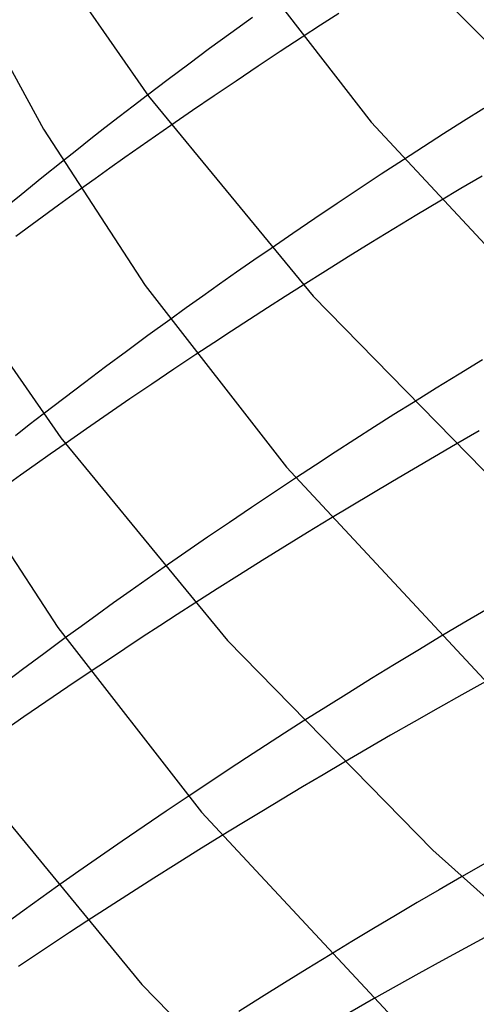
# Model space of a CAD drawing. Header units: millimetres. Extents: x -221 to 221, y -112 to 248.
# Tile 16 of 79: x -163 to -152, y 96 to 121. Entities that reach past the tile are written whole.
import ezdxf

# ---------------------------------------------------------------- set-up
doc = ezdxf.new("R2010")
doc.units = ezdxf.units.MM
doc.layers.add('HIDDEN', color=7, linetype='Continuous')
doc.layers.add('THICK', color=7, linetype='Continuous')

msp = doc.modelspace()

# ---------------------------------------------------------------- linework, layer by layer
at = {"layer": 'HIDDEN'}
for p, q in [((-157.44, 120.908), (-157.991, 120.509)), ((-157.991, 120.509), (-158.529, 120.115)), ((-156.182, 120.408), (-156.742, 120.04)), ((-158.529, 120.115), (-159.056, 119.725)), ((-156.742, 120.04), (-157.301, 119.669)), ((-159.056, 119.725), (-159.579, 119.333)), ((-157.301, 119.669), (-157.859, 119.296)), ((-159.579, 119.333), (-160.098, 118.941)), ((-157.859, 119.296), (-158.413, 118.921)), ((-158.413, 118.921), (-158.963, 118.546)), ((-158.963, 118.546), (-159.509, 118.17)), ((-162.246, 117.267), (-162.776, 116.843)), ((-153.622, 117.301), (-154.181, 116.936)), ((-154.181, 116.936), (-154.742, 116.566)), ((-162.776, 116.843), (-163.301, 116.416)), ((-163.301, 116.416), (-163.822, 115.989)), ((-161.798, 116.555), (-162.353, 116.152)), ((-154.742, 116.566), (-155.302, 116.193)), ((-155.302, 116.193), (-155.861, 115.817)), ((-152.696, 116.257), (-153.282, 115.906)), ((-162.353, 116.152), (-162.896, 115.754)), ((-162.896, 115.754), (-163.431, 115.358)), ((-155.861, 115.817), (-156.418, 115.439)), ((-153.282, 115.906), (-153.864, 115.553)), ((-156.418, 115.439), (-156.971, 115.06)), ((-153.864, 115.553), (-154.443, 115.199)), ((-154.443, 115.199), (-155.019, 114.843)), ((-155.019, 114.843), (-155.592, 114.486)), ((-155.592, 114.486), (-156.161, 114.128)), ((-159.535, 113.254), (-160.092, 112.85)), ((-160.092, 112.85), (-160.634, 112.452)), ((-160.634, 112.452), (-161.166, 112.056)), ((-158.875, 112.371), (-159.436, 111.997)), ((-151.623, 112.234), (-152.207, 111.878)), ((-161.166, 112.056), (-161.695, 111.659)), ((-159.436, 111.997), (-159.994, 111.622)), ((-152.207, 111.878), (-152.788, 111.52)), ((-161.695, 111.659), (-162.22, 111.261)), ((-159.994, 111.622), (-160.549, 111.246)), ((-152.788, 111.52), (-153.365, 111.161)), ((-162.22, 111.261), (-162.74, 110.861)), ((-160.549, 111.246), (-161.1, 110.869)), ((-161.1, 110.869), (-161.646, 110.492)), ((-161.646, 110.492), (-162.185, 110.115)), ((-151.707, 110.436), (-152.304, 110.093)), ((-156.351, 109.243), (-156.91, 108.873)), ((-156.91, 108.873), (-157.469, 108.499)), ((-157.469, 108.499), (-158.026, 108.122)), ((-155.468, 108.22), (-156.049, 107.866)), ((-158.026, 108.122), (-158.582, 107.744)), ((-158.582, 107.744), (-159.133, 107.365)), ((-156.049, 107.866), (-156.626, 107.511)), ((-156.626, 107.511), (-157.201, 107.154)), ((-159.133, 107.365), (-159.679, 106.985)), ((-157.201, 107.154), (-157.771, 106.797)), ((-157.771, 106.797), (-158.339, 106.438)), ((-158.339, 106.438), (-158.906, 106.076)), ((-162.183, 105.197), (-162.729, 104.795)), ((-152.668, 105.238), (-153.258, 104.882)), ((-162.729, 104.795), (-163.266, 104.395)), ((-153.258, 104.882), (-153.844, 104.526)), ((-153.844, 104.526), (-154.427, 104.168)), ((-163.266, 104.395), (-163.799, 103.994)), ((-161.556, 104.335), (-162.117, 103.957)), ((-162.117, 103.957), (-162.675, 103.577)), ((-154.427, 104.168), (-155.007, 103.809)), ((-151.534, 104.097), (-152.141, 103.758)), ((-155.007, 103.809), (-155.583, 103.448)), ((-152.141, 103.758), (-152.745, 103.417)), ((-162.675, 103.577), (-163.228, 103.198)), ((-155.583, 103.448), (-156.156, 103.086)), ((-163.228, 103.198), (-163.775, 102.818)), ((-152.745, 103.417), (-153.347, 103.075)), ((-153.347, 103.075), (-153.945, 102.732)), ((-153.945, 102.732), (-154.54, 102.387)), ((-154.54, 102.387), (-155.133, 102.041)), ((-159.069, 101.185), (-159.627, 100.81)), ((-159.627, 100.81), (-160.185, 100.431)), ((-160.185, 100.431), (-160.74, 100.051)), ((-160.74, 100.051), (-161.291, 99.67)), ((-158.224, 100.184), (-158.799, 99.829)), ((-158.799, 99.829), (-159.371, 99.472)), ((-161.291, 99.67), (-161.838, 99.289)), ((-159.371, 99.472), (-159.939, 99.114)), ((-151.547, 99.497), (-152.151, 99.149)), ((-161.838, 99.289), (-162.377, 98.91)), ((-159.939, 99.114), (-160.505, 98.754)), ((-160.505, 98.754), (-161.071, 98.391)), ((-161.071, 98.391), (-161.638, 98.023)), ((-155.473, 97.178), (-156.056, 96.821)), ((-156.056, 96.821), (-156.636, 96.463)), ((-156.636, 96.463), (-157.212, 96.104)), ((-157.212, 96.104), (-157.785, 95.743)), ((-154.378, 96.059), (-154.98, 95.718))]:
    msp.add_line(p, q, dxfattribs=at)
at = {"layer": 'THICK'}
for p, q in [((-162.918, 123.009), (-160.075, 118.911)), ((-157.947, 122.784), (-154.435, 118.254)), ((-153.742, 122.56), (-148.681, 117.392)), ((-164.9, 122.063), (-162.736, 118.073)), ((-155.255, 121.009), (-155.718, 120.71)), ((-155.718, 120.71), (-156.182, 120.408)), ((-160.098, 118.941), (-160.461, 118.663)), ((-160.075, 118.911), (-155.909, 113.846)), ((-160.461, 118.663), (-160.822, 118.385)), ((-151.589, 118.598), (-152.097, 118.278)), ((-160.822, 118.385), (-161.181, 118.107)), ((-159.509, 118.17), (-159.9, 117.899)), ((-154.435, 118.254), (-149.39, 112.835)), ((-152.097, 118.278), (-152.603, 117.957)), ((-162.736, 118.073), (-160.159, 114.122)), ((-161.181, 118.107), (-161.538, 117.828)), ((-152.603, 117.957), (-153.111, 117.632)), ((-161.538, 117.828), (-161.893, 117.548)), ((-159.9, 117.899), (-160.287, 117.628)), ((-161.893, 117.548), (-162.246, 117.267)), ((-160.287, 117.628), (-160.671, 117.358)), ((-153.111, 117.632), (-153.622, 117.301)), ((-160.671, 117.358), (-161.051, 117.089)), ((-161.051, 117.089), (-161.426, 116.821)), ((-161.426, 116.821), (-161.798, 116.555)), ((-151.628, 116.89), (-152.164, 116.574)), ((-152.164, 116.574), (-152.696, 116.257)), ((-156.971, 115.06), (-157.41, 114.757)), ((-157.41, 114.757), (-157.845, 114.454)), ((-165.181, 114.421), (-162.299, 110.266)), ((-157.845, 114.454), (-158.275, 114.152)), ((-160.159, 114.122), (-156.585, 109.52)), ((-158.275, 114.152), (-158.701, 113.851)), ((-156.161, 114.128), (-156.613, 113.842)), ((-158.701, 113.851), (-159.121, 113.552)), ((-156.613, 113.842), (-157.065, 113.552)), ((-155.909, 113.846), (-150.778, 108.607)), ((-159.121, 113.552), (-159.535, 113.254)), ((-157.065, 113.552), (-157.517, 113.261)), ((-157.517, 113.261), (-157.97, 112.966)), ((-157.97, 112.966), (-158.423, 112.669)), ((-158.423, 112.669), (-158.875, 112.371)), ((-153.365, 111.161), (-153.861, 110.85)), ((-162.74, 110.861), (-163.094, 110.588)), ((-153.861, 110.85), (-154.354, 110.538)), ((-163.094, 110.588), (-163.445, 110.313)), ((-154.354, 110.538), (-154.848, 110.222)), ((-162.299, 110.266), (-158.076, 105.133)), ((-154.848, 110.222), (-155.347, 109.9)), ((-162.185, 110.115), (-162.567, 109.847)), ((-152.304, 110.093), (-152.838, 109.783)), ((-162.567, 109.847), (-162.945, 109.58)), ((-155.347, 109.9), (-155.848, 109.574)), ((-152.838, 109.783), (-153.369, 109.473)), ((-164.987, 109.466), (-162.37, 105.46)), ((-162.945, 109.58), (-163.318, 109.314)), ((-156.585, 109.52), (-151.466, 104.03)), ((-155.848, 109.574), (-156.351, 109.243)), ((-153.369, 109.473), (-153.897, 109.161)), ((-163.318, 109.314), (-163.688, 109.049)), ((-153.897, 109.161), (-154.423, 108.849)), ((-154.423, 108.849), (-154.947, 108.535)), ((-154.947, 108.535), (-155.468, 108.22)), ((-159.679, 106.985), (-160.11, 106.683)), ((-160.11, 106.683), (-160.537, 106.382)), ((-160.537, 106.382), (-160.958, 106.083)), ((-160.958, 106.083), (-161.373, 105.785)), ((-158.906, 106.076), (-159.348, 105.791)), ((-161.373, 105.785), (-161.782, 105.49)), ((-159.348, 105.791), (-159.791, 105.503)), ((-151.547, 105.904), (-152.109, 105.571)), ((-162.37, 105.46), (-158.735, 100.786)), ((-161.782, 105.49), (-162.183, 105.197)), ((-159.791, 105.503), (-160.234, 105.213)), ((-152.109, 105.571), (-152.668, 105.238)), ((-160.234, 105.213), (-160.676, 104.922)), ((-158.076, 105.133), (-152.874, 99.822)), ((-160.676, 104.922), (-161.117, 104.629)), ((-161.117, 104.629), (-161.556, 104.335)), ((-156.156, 103.086), (-156.631, 102.782)), ((-156.631, 102.782), (-157.112, 102.473)), ((-157.112, 102.473), (-157.597, 102.158)), ((-157.597, 102.158), (-158.086, 101.837)), ((-155.133, 102.041), (-155.654, 101.734)), ((-158.086, 101.837), (-158.577, 101.513)), ((-155.654, 101.734), (-156.173, 101.426)), ((-164.523, 101.622), (-160.243, 96.42)), ((-158.577, 101.513), (-159.069, 101.185)), ((-156.173, 101.426), (-156.689, 101.117)), ((-156.689, 101.117), (-157.203, 100.807)), ((-158.735, 100.786), (-153.543, 95.224)), ((-157.203, 100.807), (-157.715, 100.496)), ((-157.715, 100.496), (-158.224, 100.184)), ((-152.874, 99.822), (-149.282, 96.612)), ((-152.151, 99.149), (-152.712, 98.824)), ((-162.377, 98.91), (-162.802, 98.609)), ((-152.712, 98.824), (-153.27, 98.497)), ((-162.802, 98.609), (-163.22, 98.309)), ((-153.27, 98.497), (-153.825, 98.169)), ((-163.22, 98.309), (-163.632, 98.012)), ((-161.638, 98.023), (-162.072, 97.74)), ((-153.825, 98.169), (-154.377, 97.84)), ((-162.072, 97.74), (-162.505, 97.454)), ((-154.377, 97.84), (-154.926, 97.51)), ((-154.926, 97.51), (-155.473, 97.178)), ((-151.469, 97.668), (-152.062, 97.345)), ((-162.505, 97.454), (-162.938, 97.167)), ((-152.062, 97.345), (-152.648, 97.024)), ((-162.938, 97.167), (-163.369, 96.879)), ((-152.648, 97.024), (-153.227, 96.704)), ((-153.227, 96.704), (-153.804, 96.382)), ((-160.243, 96.42), (-154.971, 91.037)), ((-153.804, 96.382), (-154.378, 96.059))]:
    msp.add_line(p, q, dxfattribs=at)

doc.saveas('drawing.dxf')
